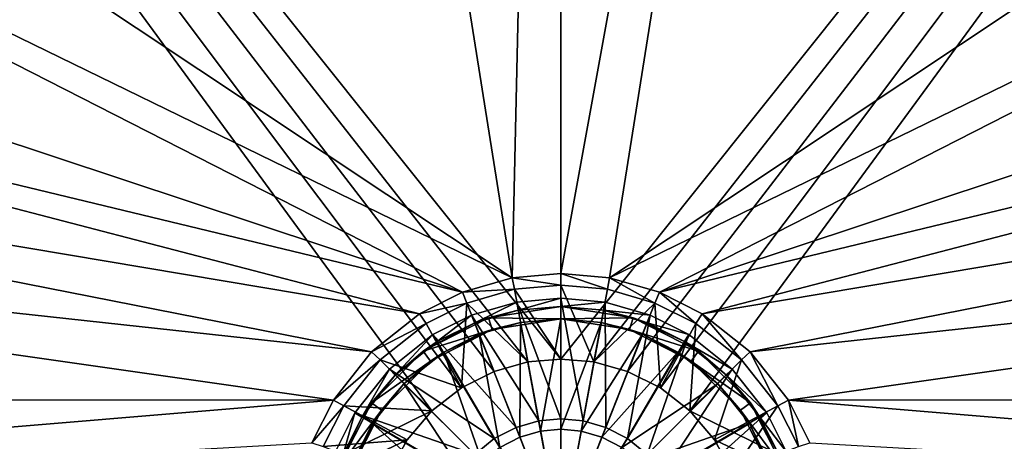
# Model space of a CAD drawing. Header units: metres. Extents: x -1004 to 0, y -808 to 0.
# Tile 48 of 135: x -634 to -394, y -646 to -543. Entities that reach past the tile are written whole.
import ezdxf

# ---------------------------------------------------------------- set-up
doc = ezdxf.new("R2010")
doc.units = ezdxf.units.M

msp = doc.modelspace()

# ---------------------------------------------------------------- linework, layer by layer
at = {"layer": 'top0123411'}
for points in [[(-787.024658, -763.271118, 90), (-994.037292, -10, 90), (-533.424561, -638.481384, 90)], [(-994.037292, -10, 90), (-526.238708, -632.856445, 90), (-533.424561, -638.481384, 90)], [(-10, -10, 90), (-502.018646, -625.846375, 90), (-994.037292, -10, 90)], [(-502.018646, -625.846375, 90), (-510.034576, -626.560547, 90), (-994.037292, -10, 90)], [(-994.037292, -10, 90), (-510.034576, -626.560547, 90), (-518.256042, -628.853394, 90)], [(-518.256042, -628.853394, 90), (-526.238708, -632.856445, 90), (-994.037292, -10, 90)], [(-494.003571, -626.560364, 90), (-502.018646, -625.846375, 90), (-10, -10, 90)], [(-485.779327, -628.854126, 90), (-494.003571, -626.560364, 90), (-10, -10, 90)], [(-477.800262, -632.855408, 90), (-485.779327, -628.854126, 90), (-10, -10, 90)], [(-10, -10, 90), (-470.61264, -638.481506, 90), (-477.800262, -632.855408, 90)], [(-217.024689, -763.271118, 90), (-470.61264, -638.481506, 90), (-10, -10, 90)], [(-940.71405, -322.342346, 114.396553), (-513.875122, -606.131226, 109.443001), (-597.805054, -78.120209, 118.65947)], [(-597.805054, -78.120209, 118.65947), (-513.875122, -606.131226, 109.443001), (-502.018616, -79.224953, 118.640182)], [(-502.018616, -79.224953, 118.640182), (-502.018646, -605.043579, 109.461983), (-406.245697, -78.120522, 118.659462)], [(-502.018646, -605.043579, 109.461983), (-490.16217, -606.131226, 109.443001), (-406.245697, -78.120522, 118.659462)], [(-406.245697, -78.120522, 118.659462), (-490.16217, -606.131226, 109.443001), (-63.32338, -322.340668, 114.396584)], [(-513.875122, -606.131226, 109.443001), (-502.018646, -605.043579, 109.461983), (-502.018616, -79.224953, 118.640182)], [(-940.71405, -322.342346, 114.396553), (-941.270203, -397.7117, 113.080978), (-513.875122, -606.131226, 109.443001)], [(-490.16217, -606.131226, 109.443001), (-62.767208, -397.710876, 113.080994), (-63.32338, -322.340668, 114.396584)], [(-941.270203, -397.7117, 113.080978), (-526.001953, -609.617432, 109.382149), (-513.875122, -606.131226, 109.443001)], [(-941.270203, -397.7117, 113.080978), (-940.0625, -472.166809, 111.781357), (-526.001953, -609.617432, 109.382149)], [(-490.16217, -606.131226, 109.443001), (-478.035339, -609.617432, 109.382149), (-62.767208, -397.710876, 113.080994)], [(-478.035339, -609.617432, 109.382149), (-63.974846, -472.164825, 111.781395), (-62.767208, -397.710876, 113.080994)], [(-940.0625, -472.166809, 111.781357), (-938.775574, -510.021759, 111.120598), (-526.001953, -609.617432, 109.382149)], [(-65.261871, -510.021729, 111.120598), (-63.974846, -472.164825, 111.781395), (-478.035339, -609.617432, 109.382149)], [(-526.001953, -609.617432, 109.382149), (-938.775574, -510.021759, 111.120598), (-536.392456, -614.846802, 109.290871)], [(-938.775574, -510.021759, 111.120598), (-937.047791, -547.533569, 110.465828), (-536.392456, -614.846802, 109.290871)], [(-467.644836, -614.846802, 109.290871), (-65.261871, -510.021729, 111.120598), (-478.035339, -609.617432, 109.382149)], [(-66.989601, -547.53363, 110.465828), (-65.261871, -510.021729, 111.120598), (-467.644836, -614.846802, 109.290871)], [(-536.392456, -614.846802, 109.290871), (-937.047791, -547.533569, 110.465828), (-548.091431, -624.124634, 109.128922)], [(-937.047791, -547.533569, 110.465828), (-935.06543, -581.893372, 109.866074), (-548.091431, -624.124634, 109.128922)], [(-455.945892, -624.124634, 109.128922), (-66.989601, -547.53363, 110.465828), (-467.644836, -614.846802, 109.290871)], [(-68.972, -581.893311, 109.866074), (-66.989601, -547.53363, 110.465828), (-455.945892, -624.124634, 109.128922)], [(-548.091431, -624.124634, 109.128922), (-935.06543, -581.893372, 109.866074), (-557.370667, -635.821777, 108.924751)], [(-935.06543, -581.893372, 109.866074), (-931.173462, -635.794861, 108.925217), (-557.370667, -635.821777, 108.924751)], [(-446.666656, -635.821777, 108.924751), (-68.972, -581.893311, 109.866074), (-455.945892, -624.124634, 109.128922)], [(-446.666656, -635.821777, 108.924751), (-72.863602, -635.790283, 108.925301), (-68.972, -581.893311, 109.866074)], [(-513.324951, -608.890686, 100.792519), (-513.875122, -606.131226, 109.443001), (-526.001953, -609.617432, 109.382149)], [(-502.018646, -607.854553, 100.8106), (-502.018646, -605.043579, 109.461983), (-513.875122, -606.131226, 109.443001)], [(-513.324951, -608.890686, 100.792519), (-502.018646, -607.854553, 100.8106), (-513.875122, -606.131226, 109.443001)], [(-490.16217, -606.131226, 109.443001), (-502.018646, -605.043579, 109.461983), (-490.712372, -608.890686, 100.792519)], [(-502.018646, -605.043579, 109.461983), (-502.018646, -607.854553, 100.8106), (-490.712372, -608.890686, 100.792519)], [(-490.16217, -606.131226, 109.443001), (-490.712372, -608.890686, 100.792519), (-479.135468, -612.216553, 100.734467)], [(-478.035339, -609.617432, 109.382149), (-490.16217, -606.131226, 109.443001), (-479.135468, -612.216553, 100.734467)], [(-513.324951, -608.890686, 100.792519), (-502.018646, -625.846375, 90), (-502.018646, -607.854553, 100.8106)], [(-494.003571, -626.560364, 90), (-490.712372, -608.890686, 100.792519), (-502.018646, -607.854553, 100.8106)], [(-502.018646, -607.854553, 100.8106), (-502.018646, -625.846375, 90), (-494.003571, -626.560364, 90)], [(-524.901855, -612.216553, 100.734467), (-526.001953, -609.617432, 109.382149), (-536.392456, -614.846802, 109.290871)], [(-524.901855, -612.216553, 100.734467), (-513.324951, -608.890686, 100.792519), (-526.001953, -609.617432, 109.382149)], [(-524.901855, -612.216553, 100.734467), (-510.034576, -626.560547, 90), (-513.324951, -608.890686, 100.792519)], [(-510.034576, -626.560547, 90), (-502.018646, -625.846375, 90), (-513.324951, -608.890686, 100.792519)], [(-479.135468, -612.216553, 100.734467), (-490.712372, -608.890686, 100.792519), (-494.003571, -626.560364, 90)], [(-478.035339, -609.617432, 109.382149), (-479.135468, -612.216553, 100.734467), (-469.2117, -617.209473, 100.647316)], [(-467.644836, -614.846802, 109.290871), (-478.035339, -609.617432, 109.382149), (-469.2117, -617.209473, 100.647316)], [(-534.825623, -617.209473, 100.647316), (-524.901855, -612.216553, 100.734467), (-536.392456, -614.846802, 109.290871)], [(-534.825623, -617.209473, 100.647316), (-526.238708, -632.856445, 90), (-524.901855, -612.216553, 100.734467)], [(-526.238708, -632.856445, 90), (-518.256042, -628.853394, 90), (-524.901855, -612.216553, 100.734467)], [(-524.901855, -612.216553, 100.734467), (-518.256042, -628.853394, 90), (-510.034576, -626.560547, 90)], [(-485.779327, -628.854126, 90), (-479.135468, -612.216553, 100.734467), (-494.003571, -626.560364, 90)], [(-479.135468, -612.216553, 100.734467), (-485.779327, -628.854126, 90), (-477.800262, -632.855408, 90)], [(-469.2117, -617.209473, 100.647316), (-479.135468, -612.216553, 100.734467), (-477.800262, -632.855408, 90)], [(-534.825623, -617.209473, 100.647316), (-536.392456, -614.846802, 109.290871), (-548.091431, -624.124634, 109.128922)], [(-467.644836, -614.846802, 109.290871), (-469.2117, -617.209473, 100.647316), (-458.046448, -626.061951, 100.49279)], [(-455.945892, -624.124634, 109.128922), (-467.644836, -614.846802, 109.290871), (-458.046448, -626.061951, 100.49279)], [(-545.990845, -626.061951, 100.49279), (-534.825623, -617.209473, 100.647316), (-548.091431, -624.124634, 109.128922)], [(-526.238708, -632.856445, 90), (-534.825623, -617.209473, 100.647316), (-545.990845, -626.061951, 100.49279)], [(-469.2117, -617.209473, 100.647316), (-477.800262, -632.855408, 90), (-470.61264, -638.481506, 90)], [(-458.046448, -626.061951, 100.49279), (-469.2117, -617.209473, 100.647316), (-470.61264, -638.481506, 90)], [(-545.990845, -626.061951, 100.49279), (-548.091431, -624.124634, 109.128922), (-557.370667, -635.821777, 108.924751)], [(-455.945892, -624.124634, 109.128922), (-458.046448, -626.061951, 100.49279), (-449.186218, -637.227966, 100.29789)], [(-446.666656, -635.821777, 108.924751), (-455.945892, -624.124634, 109.128922), (-449.186218, -637.227966, 100.29789)], [(-554.851074, -637.227966, 100.29789), (-545.990845, -626.061951, 100.49279), (-557.370667, -635.821777, 108.924751)], [(-533.424561, -638.481384, 90), (-545.990845, -626.061951, 100.49279), (-554.851074, -637.227966, 100.29789)], [(-533.424561, -638.481384, 90), (-526.238708, -632.856445, 90), (-545.990845, -626.061951, 100.49279)], [(-458.046448, -626.061951, 100.49279), (-470.61264, -638.481506, 90), (-464.635803, -645.519958, 90)], [(-449.186218, -637.227966, 100.29789), (-458.046448, -626.061951, 100.49279), (-464.635803, -645.519958, 90)], [(-557.370667, -635.821777, 108.924751), (-931.173462, -635.794861, 108.925217), (-928.493896, -666.817932, 108.383713)], [(-562.60083, -646.210693, 108.743408), (-557.370667, -635.821777, 108.924751), (-928.493896, -666.817932, 108.383713)], [(-554.851074, -637.227966, 100.29789), (-557.370667, -635.821777, 108.924751), (-562.60083, -646.210693, 108.743408)], [(-559.844482, -647.143677, 100.124809), (-554.851074, -637.227966, 100.29789), (-562.60083, -646.210693, 108.743408)], [(-539.39978, -645.517517, 90), (-554.851074, -637.227966, 100.29789), (-559.844482, -647.143677, 100.124809)], [(-539.39978, -645.517517, 90), (-533.424561, -638.481384, 90), (-554.851074, -637.227966, 100.29789)], [(-449.186218, -637.227966, 100.29789), (-464.635803, -645.519958, 90), (-460.300934, -653.400208, 90)], [(-444.19281, -647.143677, 100.124809), (-449.186218, -637.227966, 100.29789), (-460.300934, -653.400208, 90)], [(-446.666656, -635.821777, 108.924751), (-449.186218, -637.227966, 100.29789), (-444.19281, -647.143677, 100.124809)], [(-75.543327, -666.815796, 108.383751), (-72.863602, -635.790283, 108.925301), (-446.666656, -635.821777, 108.924751)], [(-441.436462, -646.210693, 108.743408), (-75.543327, -666.815796, 108.383751), (-446.666656, -635.821777, 108.924751)], [(-441.436462, -646.210693, 108.743408), (-446.666656, -635.821777, 108.924751), (-444.19281, -647.143677, 100.124809)], [(-533.424561, -638.481384, 90), (-539.39978, -645.517517, 90), (-787.024658, -763.271118, 90)], [(-464.635803, -645.519958, 90), (-470.61264, -638.481506, 90), (-217.024689, -763.271118, 90)], [(-539.39978, -645.517517, 90), (-543.734131, -653.394958, 90), (-787.024658, -763.271118, 90)], [(-543.734131, -653.394958, 90), (-539.39978, -645.517517, 90), (-559.844482, -647.143677, 100.124809)], [(-217.024689, -763.271118, 90), (-460.300934, -653.400208, 90), (-464.635803, -645.519958, 90)]]:
    msp.add_3dface(points, dxfattribs=at)
at = {"layer": 'top0123419'}
for points in [[(-512.755005, -612.025391, 111.452499), (-523.735901, -615.182617, 111.452499), (-507.414429, -640.883179, 115.948647)], [(-522.999756, -617.042175, 108.797249), (-523.735901, -615.182617, 108.389137), (-512.755005, -612.025391, 108.38913)], [(-512.755005, -612.025391, 108.38913), (-523.735901, -615.182617, 108.389137), (-512.755005, -612.025391, 111.452499)], [(-512.755005, -612.025391, 111.452499), (-523.735901, -615.182617, 108.389137), (-523.735901, -615.182617, 111.452499)], [(-512.391052, -613.991943, 108.797249), (-522.999756, -617.042175, 108.797249), (-512.755005, -612.025391, 108.38913)], [(-502.018829, -613.040283, 101.509148), (-519.632813, -615.830078, 101.509148), (-512.391052, -613.991943, 108.797249)], [(-502.018829, -613.040283, 101.509148), (-502.018829, -616.040283, 101.509148), (-519.632813, -615.830078, 101.509148)], [(-502.018829, -611.040344, 111.452499), (-512.755005, -612.025391, 111.452499), (-502.018829, -640.388123, 115.948647)], [(-512.391052, -613.991943, 108.797249), (-512.755005, -612.025391, 108.38913), (-502.018829, -611.040344, 108.38913)], [(-502.018829, -611.040344, 108.38913), (-512.755005, -612.025391, 111.452499), (-502.018829, -611.040344, 111.452499)], [(-502.018829, -611.040344, 108.38913), (-512.755005, -612.025391, 108.38913), (-512.755005, -612.025391, 111.452499)], [(-502.018829, -640.388123, 115.948647), (-512.755005, -612.025391, 111.452499), (-507.414429, -640.883179, 115.948647)], [(-502.018829, -613.040283, 108.797249), (-512.391052, -613.991943, 108.797249), (-502.018829, -611.040344, 108.38913)], [(-502.018829, -613.040283, 101.509148), (-512.391052, -613.991943, 108.797249), (-502.018829, -613.040283, 108.797249)], [(-491.282684, -612.025391, 111.452499), (-502.018829, -611.040344, 111.452499), (-496.62326, -640.883179, 115.948647)], [(-496.62326, -640.883179, 115.948647), (-502.018829, -611.040344, 111.452499), (-502.018829, -640.388123, 115.948647)], [(-502.018829, -613.040283, 108.797249), (-502.018829, -611.040344, 108.38913), (-491.282684, -612.025391, 108.38913)], [(-491.282684, -612.025391, 108.38913), (-502.018829, -611.040344, 111.452499), (-491.282684, -612.025391, 111.452499)], [(-491.282684, -612.025391, 108.38913), (-502.018829, -611.040344, 108.38913), (-502.018829, -611.040344, 111.452499)], [(-491.646606, -613.991943, 108.797249), (-502.018829, -613.040283, 108.797249), (-491.282684, -612.025391, 108.38913)], [(-484.404877, -615.830078, 101.509148), (-502.018829, -613.040283, 101.509148), (-491.646606, -613.991943, 108.797249)], [(-491.646606, -613.991943, 108.797249), (-502.018829, -613.040283, 101.509148), (-502.018829, -613.040283, 108.797249)], [(-502.018829, -613.040283, 101.509148), (-484.404877, -615.830078, 101.509148), (-502.018829, -616.040283, 101.509148)], [(-491.104034, -642.470093, 115.948647), (-491.282684, -612.025391, 111.452499), (-496.62326, -640.883179, 115.948647)], [(-491.646606, -613.991943, 108.797249), (-491.282684, -612.025391, 108.38913), (-480.301758, -615.182617, 108.389137)], [(-480.301758, -615.182617, 111.452499), (-491.282684, -612.025391, 111.452499), (-491.104034, -642.470093, 115.948647)], [(-480.301758, -615.182617, 108.389137), (-491.282684, -612.025391, 108.38913), (-480.301758, -615.182617, 111.452499)], [(-480.301758, -615.182617, 111.452499), (-491.282684, -612.025391, 108.38913), (-491.282684, -612.025391, 111.452499)], [(-523.735901, -615.182617, 111.452499), (-533.147095, -619.920166, 111.452499), (-512.933655, -642.470093, 115.948647)], [(-532.092834, -621.61969, 108.797249), (-533.147095, -619.920166, 108.389137), (-523.735901, -615.182617, 108.389137)], [(-523.735901, -615.182617, 108.389137), (-533.147095, -619.920166, 108.389137), (-523.735901, -615.182617, 111.452499)], [(-523.735901, -615.182617, 111.452499), (-533.147095, -619.920166, 108.389137), (-533.147095, -619.920166, 111.452499)], [(-522.999756, -617.042175, 108.797249), (-532.092834, -621.61969, 108.797249), (-523.735901, -615.182617, 108.389137)], [(-507.414429, -640.883179, 115.948647), (-523.735901, -615.182617, 111.452499), (-512.933655, -642.470093, 115.948647)], [(-519.632813, -615.830078, 101.509148), (-522.999756, -617.042175, 108.797249), (-512.391052, -613.991943, 108.797249)], [(-481.037903, -617.042175, 108.797249), (-491.646606, -613.991943, 108.797249), (-480.301758, -615.182617, 108.389137)], [(-481.037903, -617.042175, 108.797249), (-484.404877, -615.830078, 101.509148), (-491.646606, -613.991943, 108.797249)], [(-485.792908, -645.221558, 115.948647), (-480.301758, -615.182617, 111.452499), (-491.104034, -642.470093, 115.948647)], [(-470.890594, -619.920166, 111.452499), (-480.301758, -615.182617, 111.452499), (-485.792908, -645.221558, 115.948647)], [(-481.037903, -617.042175, 108.797249), (-480.301758, -615.182617, 108.389137), (-470.890594, -619.920166, 108.389137)], [(-470.890594, -619.920166, 108.389137), (-480.301758, -615.182617, 108.389137), (-470.890594, -619.920166, 111.452499)], [(-470.890594, -619.920166, 111.452499), (-480.301758, -615.182617, 108.389137), (-480.301758, -615.182617, 111.452499)], [(-519.632813, -615.830078, 101.509148), (-535.522583, -623.926331, 101.509148), (-522.999756, -617.042175, 108.797249)], [(-519.632813, -615.830078, 101.509148), (-518.70575, -618.683228, 101.509148), (-535.522583, -623.926331, 101.509148)], [(-535.522583, -623.926331, 101.509148), (-532.092834, -621.61969, 108.797249), (-522.999756, -617.042175, 108.797249)], [(-521.895508, -619.831543, 109.382034), (-511.845154, -616.941833, 109.382034), (-512.001099, -644.825562, 113.182106)], [(-511.845154, -616.941833, 109.382034), (-521.895508, -619.831543, 109.382034), (-518.70575, -618.683228, 101.509148)], [(-502.018829, -616.040283, 101.509148), (-518.70575, -618.683228, 101.509148), (-519.632813, -615.830078, 101.509148)], [(-502.018829, -616.040283, 101.509148), (-511.845154, -616.941833, 109.382034), (-518.70575, -618.683228, 101.509148)], [(-511.845154, -616.941833, 109.382034), (-506.953461, -643.374268, 113.182106), (-512.001099, -644.825562, 113.182106)], [(-511.845154, -616.941833, 109.382034), (-502.018829, -616.040283, 109.382034), (-506.953461, -643.374268, 113.182106)], [(-502.018829, -616.040283, 101.509148), (-502.018829, -616.040283, 109.382034), (-511.845154, -616.941833, 109.382034)], [(-502.018829, -616.040283, 109.382034), (-502.018829, -642.921509, 113.182106), (-506.953461, -643.374268, 113.182106)], [(-484.404877, -615.830078, 101.509148), (-485.331909, -618.683228, 101.509148), (-502.018829, -616.040283, 101.509148)], [(-502.018829, -616.040283, 109.382034), (-492.192505, -616.941833, 109.382034), (-502.018829, -642.921509, 113.182106)], [(-485.331909, -618.683228, 101.509148), (-492.192505, -616.941833, 109.382034), (-502.018829, -616.040283, 101.509148)], [(-492.192505, -616.941833, 109.382034), (-502.018829, -616.040283, 109.382034), (-502.018829, -616.040283, 101.509148)], [(-492.192505, -616.941833, 109.382034), (-497.084229, -643.374268, 113.182106), (-502.018829, -642.921509, 113.182106)], [(-492.192505, -616.941833, 109.382034), (-482.142151, -619.831543, 109.382034), (-497.084229, -643.374268, 113.182106)], [(-482.142151, -619.831543, 109.382034), (-492.192505, -616.941833, 109.382034), (-485.331909, -618.683228, 101.509148)], [(-484.404877, -615.830078, 101.509148), (-468.515076, -623.926331, 101.509148), (-485.331909, -618.683228, 101.509148)], [(-468.515076, -623.926331, 101.509148), (-484.404877, -615.830078, 101.509148), (-471.944855, -621.61969, 108.797249)], [(-484.404877, -615.830078, 101.509148), (-481.037903, -617.042175, 108.797249), (-471.944855, -621.61969, 108.797249)], [(-471.944855, -621.61969, 108.797249), (-481.037903, -617.042175, 108.797249), (-470.890594, -619.920166, 108.389137)], [(-533.147095, -619.920166, 111.452499), (-543.738098, -628.320984, 111.452499), (-518.244751, -645.221558, 115.948647)], [(-542.323914, -629.735168, 108.797249), (-543.738098, -628.320984, 108.389137), (-533.147095, -619.920166, 108.389137)], [(-533.147095, -619.920166, 108.389137), (-543.738098, -628.320984, 108.389137), (-533.147095, -619.920166, 111.452499)], [(-533.147095, -619.920166, 111.452499), (-543.738098, -628.320984, 108.389137), (-543.738098, -628.320984, 111.452499)], [(-532.092834, -621.61969, 108.797249), (-542.323914, -629.735168, 108.797249), (-533.147095, -619.920166, 108.389137)], [(-518.70575, -618.683228, 101.509148), (-533.759216, -626.353333, 101.509148), (-535.522583, -623.926331, 101.509148)], [(-518.70575, -618.683228, 101.509148), (-530.511353, -624.169006, 109.382034), (-533.759216, -626.353333, 101.509148)], [(-512.933655, -642.470093, 115.948647), (-533.147095, -619.920166, 111.452499), (-518.244751, -645.221558, 115.948647)], [(-518.70575, -618.683228, 101.509148), (-521.895508, -619.831543, 109.382034), (-530.511353, -624.169006, 109.382034)], [(-530.511353, -624.169006, 109.382034), (-521.895508, -619.831543, 109.382034), (-516.858521, -647.34198, 113.182106)], [(-521.895508, -619.831543, 109.382034), (-512.001099, -644.825562, 113.182106), (-516.858521, -647.34198, 113.182106)], [(-482.142151, -619.831543, 109.382034), (-492.03656, -644.825562, 113.182106), (-497.084229, -643.374268, 113.182106)], [(-482.142151, -619.831543, 109.382034), (-473.526306, -624.169006, 109.382034), (-492.03656, -644.825562, 113.182106)], [(-481.051636, -649.073059, 115.948647), (-470.890594, -619.920166, 111.452499), (-485.792908, -645.221558, 115.948647)], [(-470.278442, -626.353333, 101.509148), (-482.142151, -619.831543, 109.382034), (-485.331909, -618.683228, 101.509148)], [(-468.515076, -623.926331, 101.509148), (-470.278442, -626.353333, 101.509148), (-485.331909, -618.683228, 101.509148)], [(-470.278442, -626.353333, 101.509148), (-473.526306, -624.169006, 109.382034), (-482.142151, -619.831543, 109.382034)], [(-460.299591, -628.320984, 111.452499), (-470.890594, -619.920166, 111.452499), (-481.051636, -649.073059, 115.948647)], [(-471.944855, -621.61969, 108.797249), (-470.890594, -619.920166, 108.389137), (-460.299591, -628.320984, 108.389137)], [(-460.299591, -628.320984, 108.389137), (-470.890594, -619.920166, 108.389137), (-460.299591, -628.320984, 111.452499)], [(-460.299591, -628.320984, 111.452499), (-470.890594, -619.920166, 108.389137), (-470.890594, -619.920166, 111.452499)], [(-532.092834, -621.61969, 108.797249), (-535.522583, -623.926331, 101.509148), (-542.323914, -629.735168, 108.797249)], [(-461.713745, -629.735168, 108.797249), (-471.944855, -621.61969, 108.797249), (-460.299591, -628.320984, 108.389137)], [(-468.515076, -623.926331, 101.509148), (-471.944855, -621.61969, 108.797249), (-461.713745, -629.735168, 108.797249)], [(-535.522583, -623.926331, 101.509148), (-548.132813, -636.536499, 101.509148), (-542.323914, -629.735168, 108.797249)], [(-535.522583, -623.926331, 101.509148), (-533.759216, -626.353333, 101.509148), (-548.132813, -636.536499, 101.509148)], [(-540.202576, -631.856506, 109.382034), (-530.511353, -624.169006, 109.382034), (-521.194702, -650.864441, 113.182106)], [(-530.511353, -624.169006, 109.382034), (-540.202576, -631.856506, 109.382034), (-533.759216, -626.353333, 101.509148)], [(-530.511353, -624.169006, 109.382034), (-516.858521, -647.34198, 113.182106), (-521.194702, -650.864441, 113.182106)], [(-473.526306, -624.169006, 109.382034), (-487.179199, -647.34198, 113.182106), (-492.03656, -644.825562, 113.182106)], [(-473.526306, -624.169006, 109.382034), (-463.835083, -631.856506, 109.382034), (-487.179199, -647.34198, 113.182106)], [(-463.835083, -631.856506, 109.382034), (-473.526306, -624.169006, 109.382034), (-470.278442, -626.353333, 101.509148)], [(-468.515076, -623.926331, 101.509148), (-455.904877, -636.536499, 101.509148), (-470.278442, -626.353333, 101.509148)], [(-455.904877, -636.536499, 101.509148), (-468.515076, -623.926331, 101.509148), (-461.713745, -629.735168, 108.797249)], [(-533.759216, -626.353333, 101.509148), (-545.70575, -638.299866, 101.509148), (-548.132813, -636.536499, 101.509148)], [(-533.759216, -626.353333, 101.509148), (-540.202576, -631.856506, 109.382034), (-545.70575, -638.299866, 101.509148)], [(-458.331909, -638.299866, 101.509148), (-463.835083, -631.856506, 109.382034), (-470.278442, -626.353333, 101.509148)], [(-455.904877, -636.536499, 101.509148), (-458.331909, -638.299866, 101.509148), (-470.278442, -626.353333, 101.509148)], [(-543.738098, -628.320984, 111.452499), (-552.138977, -638.912048, 111.452499), (-522.986084, -649.073059, 115.948647)], [(-550.439453, -639.966309, 108.797249), (-552.138977, -638.912048, 108.389137), (-543.738098, -628.320984, 108.389137)], [(-543.738098, -628.320984, 108.389137), (-552.138977, -638.912048, 108.389137), (-543.738098, -628.320984, 111.452499)], [(-543.738098, -628.320984, 111.452499), (-552.138977, -638.912048, 108.389137), (-552.138977, -638.912048, 111.452499)], [(-542.323914, -629.735168, 108.797249), (-550.439453, -639.966309, 108.797249), (-543.738098, -628.320984, 108.389137)], [(-542.323914, -629.735168, 108.797249), (-548.132813, -636.536499, 101.509148), (-550.439453, -639.966309, 108.797249)], [(-518.244751, -645.221558, 115.948647), (-543.738098, -628.320984, 111.452499), (-522.986084, -649.073059, 115.948647)], [(-477.200134, -653.814331, 115.948647), (-460.299591, -628.320984, 111.452499), (-481.051636, -649.073059, 115.948647)], [(-451.898743, -638.912048, 111.452499), (-460.299591, -628.320984, 111.452499), (-477.200134, -653.814331, 115.948647)], [(-461.713745, -629.735168, 108.797249), (-460.299591, -628.320984, 108.389137), (-451.898743, -638.912048, 108.389137)], [(-453.598236, -639.966309, 108.797249), (-461.713745, -629.735168, 108.797249), (-451.898743, -638.912048, 108.389137)], [(-455.904877, -636.536499, 101.509148), (-461.713745, -629.735168, 108.797249), (-453.598236, -639.966309, 108.797249)], [(-451.898743, -638.912048, 108.389137), (-460.299591, -628.320984, 108.389137), (-451.898743, -638.912048, 111.452499)], [(-451.898743, -638.912048, 111.452499), (-460.299591, -628.320984, 108.389137), (-460.299591, -628.320984, 111.452499)], [(-547.890137, -641.547729, 109.382034), (-540.202576, -631.856506, 109.382034), (-524.717102, -655.200623, 113.182106)], [(-540.202576, -631.856506, 109.382034), (-547.890137, -641.547729, 109.382034), (-545.70575, -638.299866, 101.509148)], [(-540.202576, -631.856506, 109.382034), (-521.194702, -650.864441, 113.182106), (-524.717102, -655.200623, 113.182106)], [(-463.835083, -631.856506, 109.382034), (-482.842987, -650.864441, 113.182106), (-487.179199, -647.34198, 113.182106)], [(-463.835083, -631.856506, 109.382034), (-456.147552, -641.547729, 109.382034), (-482.842987, -650.864441, 113.182106)], [(-456.147552, -641.547729, 109.382034), (-463.835083, -631.856506, 109.382034), (-458.331909, -638.299866, 101.509148)], [(-548.132813, -636.536499, 101.509148), (-556.229065, -652.426331, 101.509148), (-550.439453, -639.966309, 108.797249)], [(-548.132813, -636.536499, 101.509148), (-545.70575, -638.299866, 101.509148), (-556.229065, -652.426331, 101.509148)], [(-455.904877, -636.536499, 101.509148), (-447.808624, -652.426331, 101.509148), (-458.331909, -638.299866, 101.509148)], [(-447.808624, -652.426331, 101.509148), (-455.904877, -636.536499, 101.509148), (-449.020721, -649.059326, 108.797256)], [(-449.020721, -649.059326, 108.797256), (-455.904877, -636.536499, 101.509148), (-453.598236, -639.966309, 108.797249)], [(-552.138977, -638.912048, 111.452499), (-556.876465, -648.323181, 111.452507), (-526.837524, -653.814331, 115.948647)], [(-555.016968, -649.059326, 108.797256), (-556.876465, -648.323181, 108.389137), (-552.138977, -638.912048, 108.389137)], [(-552.138977, -638.912048, 108.389137), (-556.876465, -648.323181, 108.389137), (-552.138977, -638.912048, 111.452499)], [(-552.138977, -638.912048, 111.452499), (-556.876465, -648.323181, 108.389137), (-556.876465, -648.323181, 111.452507)], [(-545.70575, -638.299866, 101.509148), (-553.375916, -653.353333, 101.509148), (-556.229065, -652.426331, 101.509148)], [(-550.439453, -639.966309, 108.797249), (-555.016968, -649.059326, 108.797256), (-552.138977, -638.912048, 108.389137)], [(-545.70575, -638.299866, 101.509148), (-552.2276, -650.163574, 109.382034), (-553.375916, -653.353333, 101.509148)], [(-545.70575, -638.299866, 101.509148), (-547.890137, -641.547729, 109.382034), (-552.2276, -650.163574, 109.382034)], [(-522.986084, -649.073059, 115.948647), (-552.138977, -638.912048, 111.452499), (-526.837524, -653.814331, 115.948647)], [(-474.448639, -659.125488, 115.948647), (-451.898743, -638.912048, 111.452499), (-477.200134, -653.814331, 115.948647)], [(-474.448639, -659.125488, 115.948647), (-447.161194, -648.323181, 111.452507), (-451.898743, -638.912048, 111.452499)], [(-450.661774, -653.353333, 101.509148), (-456.147552, -641.547729, 109.382034), (-458.331909, -638.299866, 101.509148)], [(-447.808624, -652.426331, 101.509148), (-450.661774, -653.353333, 101.509148), (-458.331909, -638.299866, 101.509148)], [(-453.598236, -639.966309, 108.797249), (-451.898743, -638.912048, 108.389137), (-447.161194, -648.323181, 108.389137)], [(-447.161194, -648.323181, 108.389137), (-451.898743, -638.912048, 108.389137), (-447.161194, -648.323181, 111.452507)], [(-447.161194, -648.323181, 111.452507), (-451.898743, -638.912048, 108.389137), (-451.898743, -638.912048, 111.452499)], [(-550.439453, -639.966309, 108.797249), (-556.229065, -652.426331, 101.509148), (-555.016968, -649.059326, 108.797256)], [(-552.2276, -650.163574, 109.382034), (-547.890137, -641.547729, 109.382034), (-527.233521, -660.057983, 113.182106)], [(-547.890137, -641.547729, 109.382034), (-524.717102, -655.200623, 113.182106), (-527.233521, -660.057983, 113.182106)], [(-507.414429, -640.883179, 115.948647), (-512.933655, -642.470093, 115.948647), (-502.018829, -670.040283, 117.452507)], [(-502.018829, -640.388123, 115.948647), (-507.414429, -640.883179, 115.948647), (-502.018829, -670.040283, 117.452507)], [(-496.62326, -640.883179, 115.948647), (-502.018829, -640.388123, 115.948647), (-502.018829, -670.040283, 117.452507)], [(-491.104034, -642.470093, 115.948647), (-496.62326, -640.883179, 115.948647), (-502.018829, -670.040283, 117.452507)], [(-456.147552, -641.547729, 109.382034), (-479.320557, -655.200623, 113.182106), (-482.842987, -650.864441, 113.182106)], [(-456.147552, -641.547729, 109.382034), (-451.810089, -650.163574, 109.382034), (-479.320557, -655.200623, 113.182106)], [(-451.810089, -650.163574, 109.382034), (-456.147552, -641.547729, 109.382034), (-450.661774, -653.353333, 101.509148)], [(-449.020721, -649.059326, 108.797256), (-453.598236, -639.966309, 108.797249), (-447.161194, -648.323181, 108.389137)], [(-512.933655, -642.470093, 115.948647), (-518.244751, -645.221558, 115.948647), (-502.018829, -670.040283, 117.452507)], [(-512.001099, -644.825562, 113.182106), (-506.953461, -643.374268, 113.182106), (-502.018829, -670.040283, 114.452507)], [(-506.953461, -643.374268, 113.182106), (-502.018829, -642.921509, 113.182106), (-502.018829, -670.040283, 114.452507)], [(-485.792908, -645.221558, 115.948647), (-491.104034, -642.470093, 115.948647), (-502.018829, -670.040283, 117.452507)], [(-502.018829, -642.921509, 113.182106), (-497.084229, -643.374268, 113.182106), (-502.018829, -670.040283, 114.452507)], [(-497.084229, -643.374268, 113.182106), (-492.03656, -644.825562, 113.182106), (-502.018829, -670.040283, 114.452507)], [(-518.244751, -645.221558, 115.948647), (-522.986084, -649.073059, 115.948647), (-502.018829, -670.040283, 117.452507)], [(-516.858521, -647.34198, 113.182106), (-512.001099, -644.825562, 113.182106), (-502.018829, -670.040283, 114.452507)], [(-492.03656, -644.825562, 113.182106), (-487.179199, -647.34198, 113.182106), (-502.018829, -670.040283, 114.452507)], [(-481.051636, -649.073059, 115.948647), (-485.792908, -645.221558, 115.948647), (-502.018829, -670.040283, 117.452507)]]:
    msp.add_3dface(points, dxfattribs=at)

doc.saveas('drawing.dxf')
